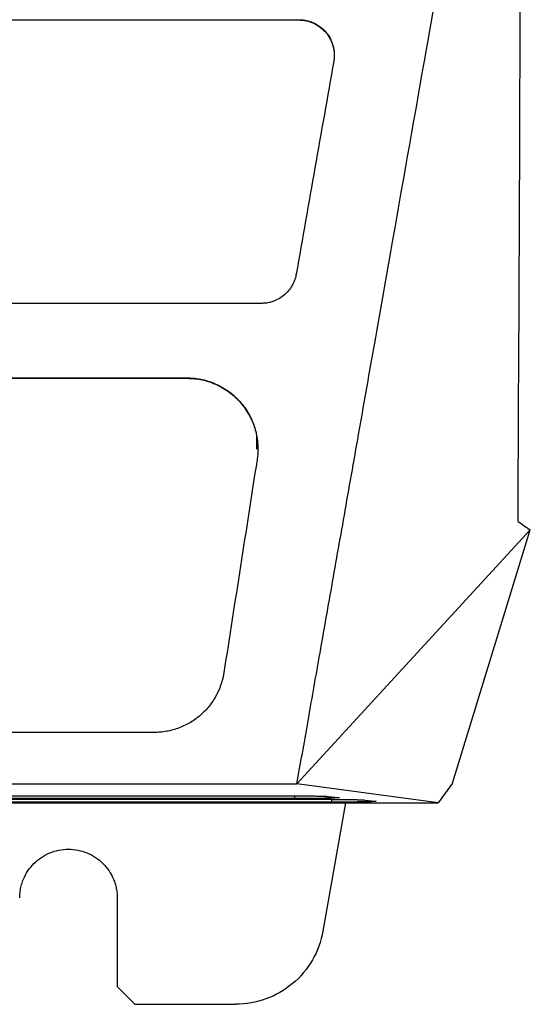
# Model space of a CAD drawing. Header units: millimetres. Extents: x -508 to 796, y -404 to 760.
# Tile 63 of 116: x 268 to 296, y 11 to 66. Entities that reach past the tile are written whole.
import ezdxf

# ---------------------------------------------------------------- set-up
doc = ezdxf.new("R2010")
doc.units = ezdxf.units.MM

msp = doc.modelspace()

# ---------------------------------------------------------------- linework, layer by layer
at = {"color": 7, "linetype": 'Continuous', "lineweight": 25}
for p, q in [((230.324, 66.089), (283.311, 66.089)), ((230.324, 66.072), (283.311, 66.072)), ((283.311, 66.072), (283.311, 66.089)), ((281.195, 50.081), (230.324, 50.081)), ((183.642, 45.86), (277.006, 45.86)), ((230.324, 45.88), (277.006, 45.88)), ((277.006, 45.86), (277.006, 45.88)), ((283.208, 22.979), (296.364, 37.308)), ((291.978, 23.009), (296.364, 37.308)), ((275.136, 25.871), (230.324, 25.871)), ((230.324, 22.979), (283.208, 22.979)), ((291.167, 21.909), (283.208, 22.979)), ((291.978, 23.009), (291.167, 21.909)), ((258.824, 22.304), (282.54, 22.304)), ((284.98, 22.262), (285.528, 22.209)), ((169.481, 21.909), (291.167, 21.909)), ((283.088, 22.144), (258.824, 22.144)), ((258.824, 22.101), (284.621, 22.101)), ((285.168, 21.941), (258.824, 21.941)), ((285.952, 21.909), (284.675, 14.667)), ((287.061, 22.06), (287.609, 22.006)), ((273.074, 16.535), (273.074, 11.535)), ((274.074, 10.535), (273.074, 11.535)), ((274.074, 10.535), (279.751, 10.535))]:
    msp.add_line(p, q, dxfattribs=at)
at = {"color": 250, "linetype": 'Continuous', "lineweight": 25}
for p, q in [((283.088, 22.144), (283.088, 22.302)), ((285.168, 21.941), (285.168, 22.099))]:
    msp.add_line(p, q, dxfattribs=at)
at = {"color": 7, "linetype": 'Continuous', "lineweight": 25}
for points in [[(295.673, 37.773), (295.75, 52.882), (295.812, 68.247), (295.857, 83.762)], [(285.28, 63.74), (284.575, 59.739), (283.87, 55.737), (283.164, 51.735)], [(280.958, 41.262), (280.335, 37.261), (279.711, 33.259), (279.088, 29.256)], [(295.673, 37.773), (295.903, 37.618), (296.133, 37.463), (296.364, 37.308)]]:
    msp.add_open_spline(points, degree=3, dxfattribs=at)
for points, knots in [([(283.208, 22.979), (283.41, 24.12), (283.829, 26.498), (284.483, 30.209), (285.188, 34.209), (285.944, 38.497), (286.75, 43.075), (287.608, 47.94), (288.828, 54.864), (290.267, 63.026), (291.78, 71.61), (292.911, 78.029), (293.538, 81.588), (293.788, 83.006)], [0, 0, 0, 0, 0.056956, 0.118735, 0.185339, 0.256768, 0.333021, 0.414099, 0.500001, 0.679159, 0.822208, 0.929154, 1, 1, 1, 1]), ([(283.311, 66.089), (283.36, 66.088), (283.457, 66.086), (283.602, 66.07), (283.744, 66.045), (283.884, 66.009), (284.021, 65.963), (284.24, 65.872), (284.527, 65.702), (284.839, 65.408), (285.086, 65.05), (285.222, 64.707), (285.288, 64.417), (285.313, 64.191), (285.313, 63.965), (285.291, 63.816), (285.28, 63.74)], [0, 0, 0, 0, 0.0419572, 0.0833666, 0.1244429, 0.165406, 0.2064777, 0.2478777, 0.3685821, 0.4894836, 0.6137888, 0.7395731, 0.8051707, 0.8698881, 0.9345542, 1, 1, 1, 1]), ([(283.311, 66.072), (283.451, 66.063), (283.738, 66.045), (284.157, 65.901), (284.547, 65.666), (284.949, 65.275), (285.215, 64.76), (285.32, 64.311), (285.304, 64.107), (285.301, 64.071)], [0, 0, 0, 0, 0.133907, 0.272897, 0.417079, 0.566551, 0.803739, 0.965202, 1, 1, 1, 1]), ([(283.164, 51.735), (283.155, 51.689), (283.137, 51.598), (283.099, 51.464), (283.052, 51.334), (282.996, 51.207), (282.9, 51.025), (282.745, 50.799), (282.503, 50.553), (282.221, 50.351), (281.938, 50.216), (281.673, 50.135), (281.435, 50.09), (281.275, 50.084), (281.195, 50.081)], [0, 0, 0, 0, 0.050346, 0.100234, 0.149899, 0.199577, 0.249503, 0.37193, 0.49403, 0.617941, 0.742127, 0.828577, 0.914111, 1, 1, 1, 1]), ([(277.006, 45.88), (277.064, 45.879), (277.181, 45.877), (277.355, 45.866), (277.528, 45.847), (277.701, 45.82), (277.956, 45.769), (278.291, 45.676), (278.694, 45.515), (279.078, 45.31), (279.559, 44.982), (280.086, 44.48), (280.491, 43.88), (280.729, 43.364), (280.866, 42.961), (280.958, 42.546), (281.001, 42.168), (281.009, 41.835), (280.997, 41.547), (280.971, 41.357), (280.958, 41.262)], [0, 0, 0, 0, 0.0252299, 0.0503817, 0.0755042, 0.1006463, 0.1258569, 0.1883031, 0.2507979, 0.3136124, 0.3765275, 0.5030703, 0.6272961, 0.6889488, 0.7506665, 0.8125101, 0.8744125, 0.9162611, 0.958053, 1, 1, 1, 1]), ([(277.006, 45.86), (277.296, 45.842), (277.883, 45.805), (278.727, 45.505), (279.508, 45.026), (280.155, 44.383), (280.615, 43.636), (280.955, 42.798), (280.938, 42.188), (280.929, 41.853)], [0, 0, 0, 0, 0.136314, 0.275289, 0.417119, 0.568986, 0.706594, 0.838778, 1, 1, 1, 1]), ([(279.088, 29.256), (279.077, 29.19), (279.054, 29.057), (279.008, 28.86), (278.953, 28.667), (278.888, 28.477), (278.814, 28.291), (278.731, 28.108), (278.563, 27.785), (278.268, 27.343), (277.783, 26.841), (277.216, 26.426), (276.679, 26.167), (276.223, 26.015), (275.865, 25.932), (275.502, 25.88), (275.258, 25.874), (275.136, 25.871)], [0, 0, 0, 0, 0.036019, 0.071763, 0.107319, 0.142775, 0.178219, 0.213741, 0.24943, 0.37176, 0.49377, 0.617675, 0.741893, 0.806939, 0.871273, 0.935443, 1, 1, 1, 1]), ([(282.54, 22.304), (282.587, 22.304), (282.681, 22.304), (282.822, 22.304), (282.961, 22.304), (283.099, 22.303), (283.235, 22.302), (283.459, 22.301), (283.761, 22.298), (284.112, 22.293), (284.42, 22.287), (284.646, 22.28), (284.803, 22.274), (284.911, 22.268), (284.957, 22.264), (284.98, 22.262)], [0, 0, 0, 0, 0.041923, 0.083578, 0.125098, 0.166614, 0.208261, 0.250169, 0.375066, 0.500044, 0.624929, 0.749929, 0.83347, 0.916464, 1, 1, 1, 1]), ([(285.528, 22.209), (285.538, 22.208), (285.559, 22.206), (285.578, 22.202), (285.588, 22.199), (285.587, 22.196), (285.575, 22.192), (285.554, 22.189), (285.496, 22.183), (285.354, 22.174), (285.052, 22.164), (284.655, 22.155), (284.257, 22.15), (283.912, 22.147), (283.643, 22.145), (283.367, 22.144), (283.181, 22.144), (283.088, 22.144)], [0, 0, 0, 0, 0.036121, 0.071878, 0.107413, 0.142873, 0.178407, 0.21416, 0.250278, 0.375144, 0.500076, 0.624927, 0.74985, 0.812324, 0.874915, 0.937437, 1, 1, 1, 1]), ([(284.621, 22.101), (284.668, 22.101), (284.762, 22.101), (284.903, 22.101), (285.042, 22.101), (285.18, 22.1), (285.316, 22.099), (285.54, 22.098), (285.841, 22.095), (286.193, 22.09), (286.501, 22.084), (286.727, 22.077), (286.884, 22.071), (286.992, 22.065), (287.038, 22.062), (287.061, 22.06)], [0, 0, 0, 0, 0.041919, 0.083573, 0.125091, 0.166609, 0.208257, 0.250169, 0.375066, 0.500044, 0.624929, 0.749929, 0.833466, 0.91646, 1, 1, 1, 1]), ([(287.609, 22.006), (287.619, 22.005), (287.64, 22.003), (287.659, 21.999), (287.669, 21.996), (287.668, 21.993), (287.656, 21.989), (287.635, 21.986), (287.577, 21.98), (287.435, 21.971), (287.133, 21.961), (286.736, 21.952), (286.338, 21.947), (285.993, 21.944), (285.724, 21.942), (285.448, 21.941), (285.262, 21.941), (285.168, 21.941)], [0, 0, 0, 0, 0.036122, 0.071879, 0.107414, 0.142874, 0.178408, 0.214161, 0.250278, 0.375144, 0.500076, 0.624926, 0.74985, 0.812326, 0.874915, 0.937435, 1, 1, 1, 1]), ([(267.574, 16.535), (267.575, 16.587), (267.577, 16.691), (267.59, 16.845), (267.611, 16.997), (267.641, 17.148), (267.68, 17.296), (267.727, 17.444), (267.828, 17.708), (268.022, 18.074), (268.367, 18.492), (268.786, 18.838), (269.265, 19.092), (269.784, 19.251), (270.324, 19.303), (270.864, 19.251), (271.383, 19.092), (271.862, 18.838), (272.281, 18.492), (272.626, 18.074), (272.838, 17.674), (272.96, 17.335), (273.026, 17.073), (273.067, 16.806), (273.072, 16.626), (273.074, 16.535)], [0, 0, 0, 0, 0.018027, 0.03591, 0.053705, 0.071468, 0.089258, 0.10713, 0.125141, 0.187588, 0.250099, 0.312546, 0.375058, 0.437505, 0.500016, 0.562463, 0.624974, 0.687421, 0.749933, 0.81238, 0.874891, 0.906285, 0.937397, 0.968534, 1, 1, 1, 1]), ([(284.675, 14.667), (284.574, 14.094), (284.372, 13.539), (283.79, 12.532), (283.41, 12.079), (282.519, 11.331), (282.008, 11.036), (280.914, 10.638), (280.333, 10.535), (279.751, 10.535)], [0, 0, 0, 0, 0.25, 0.25, 0.5, 0.5, 0.75, 0.75, 1, 1, 1, 1])]:
    msp.add_open_spline(points, degree=3, knots=knots, dxfattribs=at)

doc.saveas('drawing.dxf')
